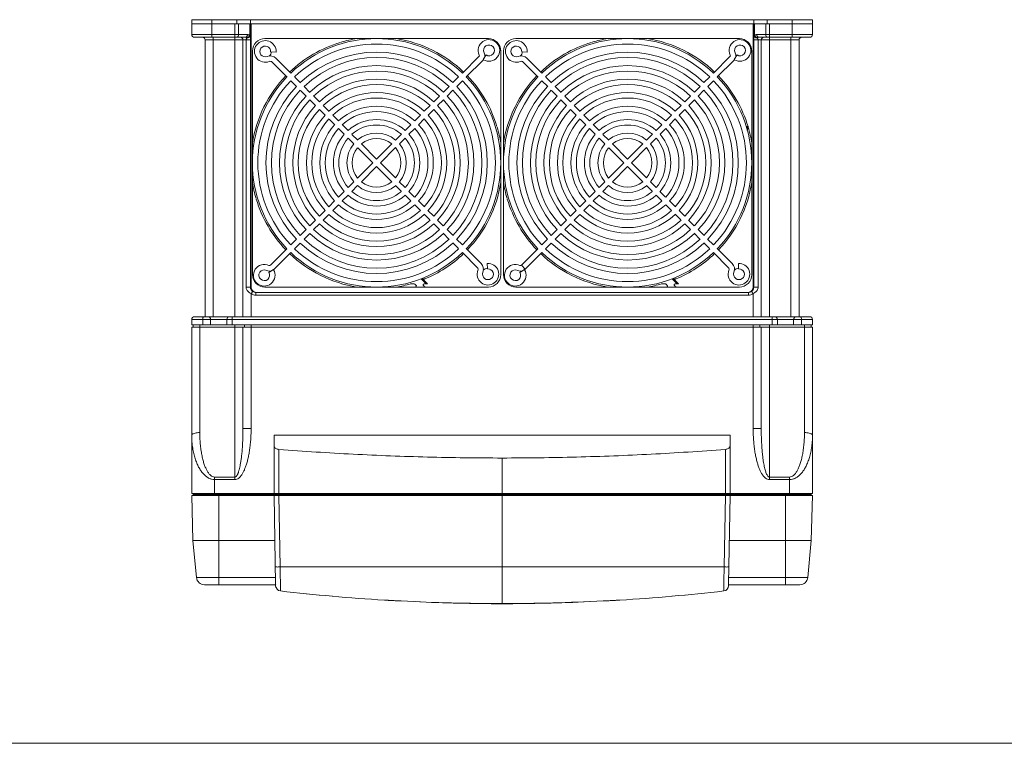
# Model space of a CAD drawing. Header units: millimetres. Extents: x -473 to 23648, y -382 to 1866.
# Tile 201 of 256: x 7580 to 7945, y -382 to -115. Entities that reach past the tile are written whole.
import ezdxf

# ---------------------------------------------------------------- set-up
doc = ezdxf.new("R2010")
doc.units = ezdxf.units.MM
doc.header["$LTSCALE"] = 80
doc.layers.get('0').update_dxf_attribs({"linetype": 'CONTINUOUS'})
for name, color, linetype in [('02___PRT_ALL_AXES', 7, 'CONTINUOUS'), ('06_ALL_SURFS', 7, 'CONTINUOUS'), ('09_ALL_ROUNDS', 7, 'CONTINUOUS'), ('20_ALL_FEATURES', 7, 'CONTINUOUS'), ('_BLACK_HOLE', 7, 'CONTINUOUS')]:
    doc.layers.add(name, color=color, linetype=linetype)

msp = doc.modelspace()

# ---------------------------------------------------------------- linework, layer by layer
at = {"color": 0, "lineweight": 0}
msp.add_line((7268.152, -382.445), (9857.679, -382.445), dxfattribs=at)
at = {"color": 0, "linetype": 'Continuous', "lineweight": 0}
for centre, radius, start, end in [((7712.673, -167.505), 36, 46.59175, 133.4071), ((7712.673, -167.505), 34, 46.68541, 133.3134), ((7805.673, -167.505), 36, 46.59175, 133.4071), ((7805.673, -167.505), 34, 46.68541, 133.3134), ((7712.673, -167.505), 31, 46.84857, 133.14573), ((7712.673, -167.505), 29, 46.97611, 133.01806), ((7805.673, -167.505), 31, 46.84857, 133.14573), ((7805.673, -167.505), 29, 46.97611, 133.01806), ((7712.673, -167.505), 26, 47.20423, 132.78723), ((7805.673, -167.505), 26, 47.20423, 132.78723), ((7712.673, -167.505), 36, 136.5929, 223.40825), ((7712.673, -167.505), 34, 136.6866, 223.31459), ((7712.673, -167.505), 24, 47.38802, 132.60283), ((7712.673, -167.505), 34, 316.6866, 43.31459), ((7712.673, -167.505), 36, 316.5929, 43.40825), ((7805.673, -167.505), 36, 136.5929, 223.40825), ((7805.673, -167.505), 34, 136.6866, 223.31459), ((7805.673, -167.505), 24, 47.38802, 132.60283), ((7805.673, -167.505), 34, 316.6866, 43.31459), ((7805.673, -167.505), 36, 316.5929, 43.40825), ((7712.673, -167.505), 31, 136.84827, 223.15143), ((7712.673, -167.505), 29, 136.97594, 223.02389), ((7712.673, -167.505), 21, 47.7294, 132.26775), ((7712.673, -167.505), 19, 48.01696, 131.978), ((7712.673, -167.505), 29, 316.97594, 43.02389), ((7712.673, -167.505), 31, 316.84827, 43.15143), ((7805.673, -167.505), 31, 136.84827, 223.15143), ((7805.673, -167.505), 29, 136.97594, 223.02389), ((7805.673, -167.505), 21, 47.7294, 132.26775), ((7805.673, -167.505), 19, 48.01696, 131.978), ((7805.673, -167.505), 29, 316.97594, 43.02389), ((7805.673, -167.505), 31, 316.84827, 43.15143), ((7712.673, -167.505), 26, 137.21277, 222.79577), ((7712.673, -167.505), 24, 137.39717, 222.61198), ((7712.673, -167.505), 16, 48.58332, 131.41446), ((7712.673, -167.505), 24, 317.39717, 42.61198), ((7712.673, -167.505), 26, 317.21277, 42.79577), ((7805.673, -167.505), 26, 137.21277, 222.79577), ((7805.673, -167.505), 24, 137.39717, 222.61198), ((7805.673, -167.505), 16, 48.58332, 131.41446), ((7805.673, -167.505), 24, 317.39717, 42.61198), ((7805.673, -167.505), 26, 317.21277, 42.79577), ((7712.673, -167.505), 21, 137.73787, 222.2706), ((7712.673, -167.505), 19, 138.02564, 221.98304), ((7712.673, -167.505), 14, 49.09604, 130.89158), ((7712.673, -167.505), 11, 50.21591, 129.75767), ((7712.673, -167.505), 19, 318.02564, 41.98304), ((7712.673, -167.505), 21, 317.73787, 42.2706), ((7805.673, -167.505), 21, 137.73787, 222.2706), ((7805.673, -167.505), 19, 138.02564, 221.98304), ((7805.673, -167.505), 14, 49.09604, 130.89158), ((7805.673, -167.505), 11, 50.21591, 129.75767), ((7805.673, -167.505), 19, 318.02564, 41.98304), ((7805.673, -167.505), 21, 317.73787, 42.2706), ((7712.673, -167.505), 16, 138.58554, 221.41668), ((7712.673, -167.505), 14, 139.10958, 220.90396), ((7712.673, -167.505), 11, 140.24233, 219.78409), ((7712.673, -167.505), 9, 51.37937, 128.59271), ((7712.673, -167.505), 11, 320.24233, 39.78409), ((7712.673, -167.505), 14, 319.10958, 40.90396), ((7712.673, -167.505), 16, 318.58554, 41.41668), ((7805.673, -167.505), 16, 138.58554, 221.41668), ((7805.673, -167.505), 14, 139.10958, 220.90396), ((7805.673, -167.505), 11, 140.24233, 219.78409), ((7805.673, -167.505), 9, 51.37937, 128.59271), ((7805.673, -167.505), 11, 320.24233, 39.78409), ((7805.673, -167.505), 14, 319.10958, 40.90396), ((7805.673, -167.505), 16, 318.58554, 41.41668), ((7712.673, -167.505), 9, 141.40729, 218.62063), ((7712.673, -167.505), 9, 321.40729, 38.62063), ((7805.673, -167.505), 9, 141.40729, 218.62063), ((7805.673, -167.505), 9, 321.40729, 38.62063), ((7712.673, -167.505), 9, 231.37937, 308.59271), ((7805.673, -167.505), 9, 231.37937, 308.59271), ((7712.673, -167.505), 14, 229.09604, 310.89158), ((7712.673, -167.505), 11, 230.21591, 309.75767), ((7805.673, -167.505), 14, 229.09604, 310.89158), ((7805.673, -167.505), 11, 230.21591, 309.75767), ((7712.673, -167.505), 19, 228.01696, 311.978), ((7712.673, -167.505), 16, 228.58332, 311.41446), ((7805.673, -167.505), 19, 228.01696, 311.978), ((7805.673, -167.505), 16, 228.58332, 311.41446), ((7712.673, -167.505), 24, 227.38802, 312.60283), ((7712.673, -167.505), 21, 227.7294, 312.26775), ((7805.673, -167.505), 24, 227.38802, 312.60283), ((7805.673, -167.505), 21, 227.7294, 312.26775), ((7712.673, -167.505), 29, 226.97611, 313.01806), ((7712.673, -167.505), 26, 227.20423, 312.78723), ((7805.673, -167.505), 29, 226.97611, 313.01806), ((7805.673, -167.505), 26, 227.20423, 312.78723), ((7712.673, -167.505), 34, 226.68541, 313.3134), ((7712.673, -167.505), 31, 226.84857, 313.14573), ((7805.673, -167.505), 34, 226.68541, 313.3134), ((7805.673, -167.505), 31, 226.84857, 313.14573), ((7712.673, -167.505), 36, 226.59175, 313.4071), ((7805.673, -167.505), 36, 226.59175, 313.4071)]:
    msp.add_arc(centre, radius, start, end, dxfattribs=at)
at = {"layer": '02___PRT_ALL_AXES', "color": 0, "linetype": 'Continuous', "lineweight": 0}
for p, q in [((7644.173, -116.005), (7651.673, -116.005)), ((7644.173, -120.005), (7644.173, -116.005)), ((7866.673, -116.005), (7874.173, -116.005)), ((7649.173, -224.505), (7649.173, -212.005)), ((7869.173, -212.005), (7869.173, -224.505)), ((7651.173, -227.505), (7657.173, -227.505)), ((7861.173, -227.505), (7867.173, -227.505))]:
    msp.add_line(p, q, dxfattribs=at)
at = {"layer": '06_ALL_SURFS', "color": 0, "linetype": 'Continuous', "lineweight": 0}
for p, q in [((7675.416, -126.487), (7673.419, -126.371)), ((7768.416, -126.487), (7766.419, -126.371)), ((7673.956, -130.202), (7679.487, -135.733)), ((7680.901, -134.319), (7675.37, -128.788)), ((7766.956, -130.202), (7772.487, -135.733)), ((7773.901, -134.319), (7768.37, -128.788)), ((7680.901, -137.148), (7683.049, -139.295)), ((7684.415, -137.833), (7682.316, -135.733)), ((7773.901, -137.148), (7776.049, -139.295)), ((7777.415, -137.833), (7775.316, -135.733)), ((7684.459, -140.705), (7686.575, -142.821)), ((7687.989, -141.407), (7685.873, -139.291)), ((7777.459, -140.705), (7779.575, -142.821)), ((7780.989, -141.407), (7778.873, -139.291)), ((7687.985, -144.232), (7690.065, -146.311)), ((7691.532, -144.95), (7689.4, -142.817)), ((7780.985, -144.232), (7783.065, -146.311)), ((7784.532, -144.95), (7782.4, -142.817)), ((7691.476, -147.722), (7693.637, -149.883)), ((7695.051, -148.469), (7692.943, -146.361)), ((7784.476, -147.722), (7786.637, -149.883)), ((7788.051, -148.469), (7785.943, -146.361)), ((7695.051, -151.297), (7697.184, -153.43)), ((7698.555, -151.973), (7696.465, -149.883)), ((7788.051, -151.297), (7790.184, -153.43)), ((7791.555, -151.973), (7789.465, -149.883)), ((7698.594, -154.841), (7700.695, -156.941)), ((7702.109, -155.527), (7699.975, -153.393)), ((7791.594, -154.841), (7793.695, -156.941)), ((7795.109, -155.527), (7792.975, -153.393)), ((7702.112, -158.358), (7704.257, -160.503)), ((7705.671, -159.089), (7703.545, -156.963)), ((7795.112, -158.358), (7797.257, -160.503)), ((7798.671, -159.089), (7796.545, -156.963)), ((7705.671, -161.918), (7711.259, -167.505)), ((7712.673, -166.091), (7707.086, -160.503)), ((7798.671, -161.918), (7804.259, -167.505)), ((7805.673, -166.091), (7800.086, -160.503)), ((7719.674, -173.092), (7714.087, -167.505)), ((7812.674, -173.092), (7807.087, -167.505)), ((7712.673, -168.919), (7718.26, -174.506)), ((7805.673, -168.919), (7811.26, -174.506)), ((7723.234, -176.652), (7721.088, -174.506)), ((7816.234, -176.652), (7814.088, -174.506)), ((7719.674, -175.92), (7721.801, -178.047)), ((7726.751, -180.169), (7724.651, -178.068)), ((7812.674, -175.92), (7814.801, -178.047)), ((7819.751, -180.169), (7817.651, -178.068)), ((7723.236, -179.483), (7725.37, -181.617)), ((7730.295, -183.713), (7728.162, -181.58)), ((7816.236, -179.483), (7818.37, -181.617)), ((7823.295, -183.713), (7821.162, -181.58)), ((7726.791, -183.037), (7728.881, -185.127)), ((7733.869, -187.287), (7731.709, -185.127)), ((7819.791, -183.037), (7821.881, -185.127)), ((7826.869, -187.287), (7824.709, -185.127)), ((7730.295, -186.541), (7732.402, -188.649)), ((7737.36, -190.778), (7735.281, -188.698)), ((7823.295, -186.541), (7825.402, -188.649)), ((7830.36, -190.778), (7828.281, -188.698)), ((7733.814, -190.06), (7735.946, -192.192)), ((7740.887, -194.305), (7738.771, -192.189)), ((7826.814, -190.06), (7828.946, -192.192)), ((7833.887, -194.305), (7831.771, -192.189)), ((7737.357, -193.603), (7739.473, -195.719)), ((7744.444, -197.862), (7742.296, -195.714)), ((7830.357, -193.603), (7832.473, -195.719)), ((7837.444, -197.862), (7835.296, -195.714)), ((7740.931, -197.177), (7743.03, -199.276)), ((7751.39, -204.807), (7745.858, -199.276)), ((7833.931, -197.177), (7836.03, -199.276)), ((7844.39, -204.807), (7838.858, -199.276)), ((7744.444, -200.69), (7749.975, -206.222)), ((7837.444, -200.69), (7842.975, -206.222)), ((7753.691, -204.762), (7753.807, -206.758)), ((7846.691, -204.762), (7846.807, -206.758))]:
    msp.add_line(p, q, dxfattribs=at)
for centre, radius, start, end in [((7671.423, -126.255), 4, 356.6692, 291.42182), ((7764.423, -126.255), 4, 356.6692, 291.42182), ((7671.423, -126.255), 2, 356.6692, 291.42182), ((7764.423, -126.255), 2, 356.6692, 291.42182), ((7673.249, -130.909), 3, 45, 111.42182), ((7673.249, -130.909), 1, 45, 111.42182), ((7766.249, -130.909), 3, 45, 111.42182), ((7766.249, -130.909), 1, 45, 111.42182), ((7753.923, -208.755), 4, 158.57818, 93.3308), ((7749.268, -206.929), 1, 338.57818, 45), ((7749.268, -206.929), 3, 338.57818, 45), ((7753.923, -208.755), 2, 158.57818, 93.3308), ((7846.923, -208.755), 4, 158.57818, 93.3308), ((7842.268, -206.929), 1, 338.57818, 45), ((7842.268, -206.929), 3, 338.57818, 45), ((7846.923, -208.755), 2, 158.57818, 93.3308)]:
    msp.add_arc(centre, radius, start, end, dxfattribs=at)
at = {"layer": '09_ALL_ROUNDS', "color": 0, "linetype": 'Continuous', "lineweight": 0}
for p, q in [((7644.173, -116.005), (7644.173, -120.005)), ((7651.673, -116.005), (7665.937, -116.005)), ((7651.673, -121.005), (7651.673, -116.005)), ((7660.104, -121.005), (7660.104, -116.005)), ((7661.52, -120.005), (7661.52, -116.005)), ((7665.645, -120.365), (7665.645, -116.005)), ((7665.937, -120.365), (7665.937, -116.005)), ((7666.173, -213.505), (7666.173, -116.005)), ((7852.173, -116.005), (7852.173, -213.505)), ((7852.409, -116.005), (7852.409, -120.365)), ((7852.701, -116.005), (7866.673, -116.005)), ((7852.701, -116.005), (7852.701, -120.365)), ((7856.826, -120.005), (7856.826, -116.005)), ((7858.241, -121.005), (7858.241, -116.005)), ((7866.673, -121.005), (7866.673, -116.005)), ((7874.173, -116.005), (7874.173, -120.005)), ((7664.802, -120.005), (7644.173, -120.005)), ((7665.645, -120.365), (7665.937, -120.365)), ((7852.701, -120.365), (7852.409, -120.365)), ((7874.173, -120.005), (7853.544, -120.005)), ((7664.094, -121.005), (7645.173, -121.005)), ((7649.173, -122.005), (7649.173, -224.505)), ((7649.173, -122.005), (7665.944, -122.005)), ((7652.173, -224.505), (7652.173, -121.005)), ((7660.173, -224.505), (7660.173, -121.005)), ((7663.173, -122.005), (7663.173, -224.505)), ((7664.329, -213.505), (7664.329, -122.005)), ((7665.944, -213.504), (7665.944, -122.005)), ((7852.402, -122.005), (7852.402, -213.505)), ((7852.402, -122.005), (7869.173, -122.005)), ((7854.016, -122.005), (7854.016, -213.505)), ((7873.173, -121.005), (7854.251, -121.005)), ((7855.173, -224.505), (7855.173, -122.005)), ((7858.173, -224.505), (7858.173, -121.005)), ((7866.173, -224.505), (7866.173, -121.005)), ((7869.173, -122.005), (7869.173, -224.505)), ((7664.329, -213.505), (7665.944, -213.505)), ((7665.944, -213.504), (7666.173, -213.505)), ((7666.173, -215.928), (7666.762, -215.12)), ((7852.173, -215.928), (7851.583, -215.12)), ((7852.173, -213.505), (7854.016, -213.505)), ((7666.173, -215.928), (7666.173, -224.505)), ((7850.405, -215.505), (7667.941, -215.505)), ((7667.941, -216.505), (7667.941, -215.505)), ((7850.405, -216.505), (7667.941, -216.505)), ((7850.405, -216.505), (7850.405, -215.505)), ((7852.173, -224.505), (7852.173, -215.928)), ((7644.173, -225.505), (7874.173, -225.505)), ((7644.173, -227.505), (7644.173, -225.505)), ((7645.173, -224.505), (7873.173, -224.505)), ((7648.264, -227.505), (7648.264, -225.505)), ((7651.173, -227.505), (7651.173, -225.505)), ((7657.173, -225.505), (7657.173, -227.505)), ((7659.173, -224.505), (7659.173, -227.505)), ((7859.173, -224.505), (7859.173, -227.505)), ((7861.173, -227.505), (7861.173, -225.505)), ((7867.173, -225.505), (7867.173, -227.505)), ((7870.082, -225.505), (7870.082, -227.505)), ((7874.173, -227.505), (7874.173, -225.505)), ((7651.173, -227.505), (7644.173, -227.505)), ((7644.173, -289.905), (7644.173, -228.305)), ((7861.173, -227.505), (7657.173, -227.505)), ((7874.173, -227.505), (7867.173, -227.505)), ((7663.173, -265.879), (7666.173, -265.879)), ((7852.173, -265.879), (7855.173, -265.879)), ((7660.173, -283.842), (7652.673, -283.842)), ((7652.673, -283.842), (7652.673, -284.793)), ((7660.173, -284.793), (7660.173, -283.842)), ((7865.673, -283.842), (7858.173, -283.842)), ((7858.173, -283.842), (7858.173, -284.793)), ((7865.673, -284.793), (7865.673, -283.842)), ((7660.173, -284.793), (7652.673, -284.793)), ((7865.673, -284.793), (7858.173, -284.793)), ((7759.173, -317.155), (7759.173, -330.755))]:
    msp.add_line(p, q, dxfattribs=at)
for centre, radius, start, end in [((7645.173, -120.005), 1, 180, 270), ((7535.326, -121.641), 130.618, 0.14576, 0.55977), ((7922.727, -121.133), 70.323, 179.37473, 179.5516), ((7873.173, -120.005), 1, 270, 0), ((7648.173, -122.005), 1, 0, 90), ((7662.173, -122.005), 1, 0, 90), ((7445.746, -121.999), 220.198, 359.99844, 0.17946), ((8074.818, -122.002), 222.416, 179.82053, 180.00064), ((8013.693, -121.794), 161.291, 179.56945, 179.82639), ((7856.173, -122.005), 1, 90, 180), ((7870.173, -122.005), 1, 90, 180), ((7668.173, -213.505), 2, 180.00049, 247.50052), ((7667.941, -213.505), 2, 233.88826, 269.99728), ((7850.405, -213.505), 2, 270.00367, 306.11174), ((7850.173, -213.505), 2, 292.4992, 359.99979), ((7667.941, -213.505), 3, 233.88771, 269.99985), ((7668.176, -213.489), 2.016, 247.5826, 263.44332), ((7850.169, -213.489), 2.016, 276.55762, 292.4174), ((7850.405, -213.505), 3, 269.99961, 306.11219), ((7645.173, -225.505), 1, 90, 180), ((7650.173, -225.505), 1, 0, 90), ((7658.173, -225.505), 1, 90, 180), ((7860.173, -225.505), 1, 0, 90), ((7868.173, -225.505), 1, 90, 180), ((7873.173, -225.505), 1, 0, 90), ((7759.173, 385.847), 716.601, 263.418028, 266.510266), ((7759.141, 385.536), 716.289, 263.417691, 264.960184), ((7759.173, 385.847), 716.601, 273.489734, 276.581972), ((7759.204, 385.536), 716.289, 275.03983, 276.582309), ((7719.095, -270.983), 58.549, 266.53185, 266.83108), ((7759.073, 404.932), 735.627, 267.089439, 270.007752), ((7759.198, 351.882), 682.637, 267.293424, 269.997917), ((7759.273, 404.921), 735.615, 269.992225, 272.910584), ((7759.154, 351.637), 682.392, 270.001591, 272.707991)]:
    msp.add_arc(centre, radius, start, end, dxfattribs=at)
for points, knots in [([(7660.812, -121.005), (7660.906, -121.005), (7661.107, -120.944), (7661.338, -120.711), (7661.486, -120.384), (7661.52, -120.134), (7661.52, -120.005)], [0, 0, 0, 0, 0.2813693, 0.5971608, 0.9560399, 1.3424979, 1.3424979, 1.3424979, 1.3424979]), ([(7664.802, -120.005), (7664.802, -120.134), (7664.768, -120.384), (7664.62, -120.711), (7664.39, -120.944), (7664.188, -121.005), (7664.094, -121.005)], [0, 0, 0, 0, 0.3864623, 0.7453431, 1.0611325, 1.3424979, 1.3424979, 1.3424979, 1.3424979]), ([(7664.689, -121.185), (7664.837, -121.211), (7665.141, -121.224), (7665.557, -121.063), (7665.859, -120.763), (7665.936, -120.494), (7665.937, -120.365)], [0, 0, 0, 0, 0.4504249, 0.890015, 1.3008226, 1.6858887, 1.6858887, 1.6858887, 1.6858887]), ([(7664.689, -121.185), (7664.736, -121.175), (7664.838, -121.145), (7664.997, -121.071), (7665.167, -120.957), (7665.347, -120.805), (7665.507, -120.6), (7665.606, -120.449), (7665.645, -120.365)], [0, 0, 0, 0, 0.1448417, 0.3179524, 0.5223351, 0.7584279, 1.0207846, 1.2980391, 1.2980391, 1.2980391, 1.2980391]), ([(7665.645, -120.365), (7665.565, -120.291), (7665.395, -120.161), (7665.106, -120.035), (7664.902, -120.005), (7664.802, -120.005)], [0, 0, 0, 0, 0.32684477, 0.63586009, 0.93627773, 0.93627773, 0.93627773, 0.93627773]), ([(7853.657, -121.185), (7853.509, -121.211), (7853.205, -121.224), (7852.789, -121.063), (7852.487, -120.763), (7852.409, -120.494), (7852.409, -120.365)], [0, 0, 0, 0, 0.4504424, 0.8900517, 1.3008754, 1.686005, 1.686005, 1.686005, 1.686005]), ([(7853.544, -120.005), (7853.443, -120.005), (7853.238, -120.035), (7852.95, -120.162), (7852.78, -120.291), (7852.701, -120.365)], [0, 0, 0, 0, 0.30194591, 0.6106166, 0.93625143, 0.93625143, 0.93625143, 0.93625143]), ([(7854.251, -121.005), (7854.158, -121.005), (7853.956, -120.944), (7853.725, -120.711), (7853.577, -120.384), (7853.544, -120.134), (7853.544, -120.005)], [0, 0, 0, 0, 0.2813668, 0.5971568, 0.9560371, 1.3424979, 1.3424979, 1.3424979, 1.3424979]), ([(7857.533, -121.005), (7857.44, -121.005), (7857.238, -120.944), (7857.007, -120.711), (7856.859, -120.384), (7856.826, -120.134), (7856.826, -120.005)], [0, 0, 0, 0, 0.2813694, 0.5971608, 0.9560399, 1.3424979, 1.3424979, 1.3424979, 1.3424979]), ([(7664.094, -121.005), (7664.158, -121.005), (7664.292, -121.02), (7664.493, -121.082), (7664.624, -121.147), (7664.689, -121.185)], [0, 0, 0, 0, 0.19146115, 0.40263046, 0.62827841, 0.62827841, 0.62827841, 0.62827841]), ([(7664.329, -122.005), (7664.329, -121.969), (7664.334, -121.893), (7664.358, -121.776), (7664.399, -121.654), (7664.455, -121.531), (7664.517, -121.423), (7664.561, -121.356), (7664.579, -121.329)], [0, 0, 0, 0, 0.10753858, 0.22800927, 0.35684424, 0.4921793, 0.63237043, 0.73085199, 0.73085199, 0.73085199, 0.73085199]), ([(7664.579, -121.329), (7664.587, -121.318), (7664.622, -121.268), (7664.659, -121.22), (7664.689, -121.185)], [0, 0, 0, 0, 0.04327234, 0.18143968, 0.18143968, 0.18143968, 0.18143968]), ([(7852.801, -120.545), (7852.845, -120.612), (7852.95, -120.749), (7853.143, -120.935), (7853.38, -121.094), (7853.562, -121.166), (7853.657, -121.185)], [0, 0, 0, 0, 0.2407704, 0.5124454, 0.8030446, 1.0917218, 1.0917218, 1.0917218, 1.0917218]), ([(7853.657, -121.185), (7853.699, -121.16), (7853.788, -121.113), (7853.931, -121.056), (7854.087, -121.015), (7854.196, -121.005), (7854.251, -121.005)], [0, 0, 0, 0, 0.14759066, 0.30157897, 0.46154049, 0.62818263, 0.62818263, 0.62818263, 0.62818263]), ([(7853.657, -121.185), (7853.686, -121.22), (7853.743, -121.294), (7853.795, -121.371), (7853.82, -121.411)], [0, 0, 0, 0, 0.1374986, 0.27865536, 0.27865536, 0.27865536, 0.27865536]), ([(7853.82, -121.411), (7853.844, -121.45), (7853.89, -121.53), (7853.946, -121.652), (7853.987, -121.774), (7854.011, -121.891), (7854.016, -121.968), (7854.016, -122.005)], [0, 0, 0, 0, 0.1397635, 0.27479009, 0.4034688, 0.52399224, 0.63356882, 0.63356882, 0.63356882, 0.63356882]), ([(7666.173, -215.928), (7665.938, -215.814), (7665.505, -215.559), (7664.971, -215.088), (7664.599, -214.577), (7664.379, -214.048), (7664.329, -213.685), (7664.329, -213.505)], [0, 0, 0, 0, 0.7821026, 1.5006486, 2.118988, 2.6642952, 3.203547, 3.203547, 3.203547, 3.203547]), ([(7666.762, -215.12), (7666.654, -215.042), (7666.454, -214.862), (7666.22, -214.547), (7666.059, -214.208), (7665.965, -213.859), (7665.944, -213.623), (7665.944, -213.504)], [0, 0, 0, 0, 0.4015413, 0.7993047, 1.1706978, 1.5196389, 1.8779534, 1.8779534, 1.8779534, 1.8779534]), ([(7852.402, -213.505), (7852.402, -213.65), (7852.371, -213.937), (7852.239, -214.332), (7852.047, -214.665), (7851.826, -214.924), (7851.664, -215.062), (7851.583, -215.12)], [0, 0, 0, 0, 0.4338052, 0.8589498, 1.2415547, 1.5784355, 1.8766639, 1.8766639, 1.8766639, 1.8766639]), ([(7854.016, -213.505), (7854.016, -213.723), (7853.942, -214.171), (7853.633, -214.768), (7853.197, -215.261), (7852.702, -215.644), (7852.349, -215.843), (7852.173, -215.928)], [0, 0, 0, 0, 0.6560053, 1.332778, 1.9907683, 2.6150293, 3.2026402, 3.2026402, 3.2026402, 3.2026402]), ([(7648.718, -224.505), (7648.655, -224.505), (7648.508, -224.584), (7648.375, -224.817), (7648.284, -225.135), (7648.264, -225.377), (7648.264, -225.505)], [0, 0, 0, 0, 0.1898732, 0.4520496, 0.7911063, 1.1753505, 1.1753505, 1.1753505, 1.1753505]), ([(7869.627, -224.505), (7869.691, -224.505), (7869.837, -224.584), (7869.97, -224.817), (7870.062, -225.135), (7870.082, -225.377), (7870.082, -225.505)], [0, 0, 0, 0, 0.1898731, 0.4520496, 0.7911065, 1.1753505, 1.1753505, 1.1753505, 1.1753505]), ([(7660.173, -284.793), (7660.414, -284.793), (7660.932, -284.69), (7661.644, -284.261), (7662.299, -283.608), (7662.895, -282.775), (7663.439, -281.786), (7663.937, -280.649), (7664.394, -279.367), (7664.809, -277.938), (7665.181, -276.357), (7665.508, -274.614), (7665.783, -272.701), (7665.997, -270.605), (7666.139, -268.311), (7666.173, -266.713), (7666.173, -265.879)], [0, 0, 0, 0, 0.7231896, 1.5425113, 2.4607869, 3.479964, 4.6048803, 5.8425674, 7.1994807, 8.6836054, 10.3043259, 12.0724125, 14.0001502, 16.1016074, 18.3930441, 20.8936044, 20.8936044, 20.8936044, 20.8936044]), ([(7660.173, -283.842), (7660.22, -283.842), (7660.31, -283.828), (7660.435, -283.777), (7660.549, -283.704), (7660.657, -283.61), (7660.765, -283.492), (7660.874, -283.349), (7660.986, -283.174), (7661.101, -282.966), (7661.217, -282.723), (7661.335, -282.446), (7661.451, -282.135), (7661.567, -281.792), (7661.681, -281.414), (7661.794, -280.999), (7661.907, -280.543), (7662.02, -280.04), (7662.133, -279.486), (7662.245, -278.88), (7662.355, -278.218), (7662.463, -277.498), (7662.567, -276.716), (7662.668, -275.869), (7662.765, -274.948), (7662.856, -273.947), (7662.94, -272.856), (7663.016, -271.669), (7663.08, -270.381), (7663.131, -268.987), (7663.165, -267.474), (7663.173, -266.426), (7663.173, -265.879)], [0, 0, 0, 0, 0.1401605, 0.270822, 0.4024583, 0.5436493, 0.70069, 0.8793238, 1.0850654, 1.3220016, 1.5913821, 1.8926888, 2.224944, 2.5869667, 2.9798549, 3.4081328, 3.8768843, 4.3909902, 4.9547283, 5.5708704, 6.2409752, 6.9675219, 7.7546357, 8.6065521, 9.5290868, 10.5314426, 11.6230499, 12.8116528, 14.0991977, 15.4903631, 16.9981488, 18.6366575, 18.6366575, 18.6366575, 18.6366575]), ([(7852.173, -265.879), (7852.173, -266.711), (7852.206, -268.304), (7852.347, -270.592), (7852.561, -272.683), (7852.834, -274.591), (7853.159, -276.33), (7853.529, -277.909), (7853.942, -279.337), (7854.397, -280.62), (7854.894, -281.76), (7855.438, -282.755), (7856.036, -283.595), (7856.694, -284.256), (7857.411, -284.69), (7857.931, -284.792), (7858.173, -284.793)], [0, 0, 0, 0, 2.4939378, 4.779155, 6.8746642, 8.7972315, 10.56114, 12.1789447, 13.6616455, 15.0189357, 16.2593368, 17.3895195, 18.4160512, 19.3424261, 20.1686458, 20.8937232, 20.8937232, 20.8937232, 20.8937232]), ([(7855.173, -265.879), (7855.173, -266.58), (7855.186, -267.923), (7855.241, -269.853), (7855.325, -271.62), (7855.431, -273.239), (7855.556, -274.717), (7855.697, -276.065), (7855.852, -277.294), (7856.019, -278.412), (7856.198, -279.426), (7856.388, -280.34), (7856.589, -281.159), (7856.804, -281.885), (7857.033, -282.518), (7857.28, -283.053), (7857.547, -283.472), (7857.835, -283.762), (7858.07, -283.841), (7858.173, -283.842)], [0, 0, 0, 0, 2.1026554, 4.0268228, 5.7924263, 7.4113306, 8.8915123, 10.2432968, 11.4775378, 12.6050892, 13.6343387, 14.5670305, 15.4068694, 16.1619806, 16.8367143, 17.4269356, 17.9255406, 18.3233784, 18.6307859, 18.6307859, 18.6307859, 18.6307859]), ([(7644.173, -268.351), (7644.173, -268.242), (7644.343, -267.982), (7644.799, -267.751), (7645.455, -267.551), (7646.271, -267.429), (7646.863, -267.399), (7647.173, -267.399)], [0, 0, 0, 0, 0.3287025, 0.8306569, 1.5269454, 2.3741066, 3.3023318, 3.3023318, 3.3023318, 3.3023318]), ([(7652.669, -284.793), (7652.295, -284.794), (7651.512, -284.687), (7650.38, -284.242), (7649.322, -283.509), (7648.357, -282.567), (7647.488, -281.431), (7646.707, -280.12), (7646.013, -278.633), (7645.408, -276.968), (7644.899, -275.115), (7644.501, -273.058), (7644.235, -270.782), (7644.173, -269.186), (7644.173, -268.351)], [0, 0, 0, 0, 1.1230739, 2.3409103, 3.6171463, 4.9551153, 6.3746444, 7.8939623, 9.5260446, 11.2884361, 13.2024462, 15.2870347, 17.565894, 20.0715821, 20.0715821, 20.0715821, 20.0715821]), ([(7652.673, -283.842), (7652.427, -283.842), (7651.892, -283.728), (7651.156, -283.256), (7650.48, -282.527), (7649.865, -281.586), (7649.308, -280.456), (7648.806, -279.149), (7648.359, -277.666), (7647.969, -276.004), (7647.641, -274.153), (7647.384, -272.099), (7647.213, -269.826), (7647.173, -268.234), (7647.173, -267.399)], [0, 0, 0, 0, 0.7371264, 1.5946978, 2.5820862, 3.7010838, 4.9562541, 6.3536503, 7.8973453, 9.5982643, 11.4725852, 13.5351016, 15.8052332, 18.3092349, 18.3092349, 18.3092349, 18.3092349]), ([(7871.173, -267.399), (7871.173, -268.24), (7871.132, -269.841), (7870.959, -272.125), (7870.7, -274.183), (7870.37, -276.033), (7869.98, -277.69), (7869.534, -279.164), (7869.035, -280.462), (7868.482, -281.584), (7867.871, -282.52), (7867.198, -283.248), (7866.463, -283.725), (7865.923, -283.842), (7865.673, -283.842)], [0, 0, 0, 0, 2.5215674, 4.8018662, 6.867994, 8.741524, 10.437995, 11.9721133, 13.3581479, 14.6053383, 15.7181167, 16.7012188, 17.5582598, 18.3091368, 18.3091368, 18.3091368, 18.3091368]), ([(7874.173, -268.351), (7874.173, -269.192), (7874.109, -270.797), (7873.841, -273.084), (7873.44, -275.144), (7872.929, -276.997), (7872.323, -278.657), (7871.631, -280.135), (7870.854, -281.437), (7869.991, -282.564), (7869.032, -283.502), (7867.981, -284.233), (7866.846, -284.684), (7866.055, -284.794), (7865.673, -284.793)], [0, 0, 0, 0, 2.5231626, 4.8123349, 6.900822, 8.8144139, 10.5727018, 12.1951707, 13.7025341, 15.1131018, 16.4431395, 17.7124822, 18.927478, 20.0751653, 20.0751653, 20.0751653, 20.0751653]), ([(7871.173, -267.399), (7871.482, -267.399), (7872.074, -267.429), (7872.891, -267.551), (7873.546, -267.751), (7874.003, -267.982), (7874.173, -268.242), (7874.173, -268.351)], [0, 0, 0, 0, 0.9282251, 1.7753863, 2.4716748, 2.9736293, 3.3023318, 3.3023318, 3.3023318, 3.3023318]), ([(7715.859, -329.443), (7715.988, -329.45), (7716.263, -329.466), (7716.689, -329.488), (7717.142, -329.512), (7717.613, -329.536), (7718.109, -329.562), (7718.651, -329.589), (7719.267, -329.62), (7719.982, -329.657), (7720.812, -329.699), (7721.404, -329.729), (7721.72, -329.745)], [0, 0, 0, 0, 0.3875744, 0.8257856, 1.2815068, 1.748497, 2.2386387, 2.7713441, 3.377026, 4.0889909, 4.9202532, 5.869264, 5.869264, 5.869264, 5.869264]), ([(7796.625, -329.745), (7796.955, -329.728), (7797.572, -329.697), (7798.434, -329.653), (7799.172, -329.616), (7799.807, -329.584), (7800.37, -329.555), (7800.888, -329.528), (7801.377, -329.503), (7801.831, -329.479), (7802.229, -329.458), (7802.543, -329.44), (7802.721, -329.43), (7802.792, -329.426)], [0, 0, 0, 0, 0.9909271, 1.8542885, 2.5865691, 3.2086249, 3.7620587, 4.2773478, 4.7665513, 5.2299916, 5.641256, 5.9617171, 6.1750485, 6.1750485, 6.1750485, 6.1750485])]:
    msp.add_open_spline(points, degree=3, knots=knots, dxfattribs=at)
msp.add_open_spline([(7852.701, -120.365), (7852.73, -120.428), (7852.764, -120.488), (7852.801, -120.545)], degree=3, dxfattribs=at)
at = {"layer": '20_ALL_FEATURES', "color": 0, "linetype": 'Continuous', "lineweight": 0}
for p, q in [((7644.173, -114.505), (7874.173, -114.505)), ((7644.173, -114.505), (7644.173, -116.005)), ((7644.173, -116.005), (7874.173, -116.005)), ((7651.673, -114.505), (7651.673, -116.005)), ((7660.934, -114.505), (7660.934, -116.005)), ((7665.934, -114.505), (7665.934, -116.005)), ((7852.412, -114.505), (7852.412, -116.005)), ((7857.412, -114.505), (7857.412, -116.005)), ((7866.673, -114.505), (7866.673, -116.005)), ((7874.173, -114.505), (7874.173, -116.005)), ((7753.223, -127.562), (7752.146, -129.247)), ((7846.223, -127.562), (7845.146, -129.247)), ((7750.594, -128.17), (7744.485, -134.278)), ((7745.899, -135.693), (7752.008, -129.584)), ((7843.594, -128.17), (7837.485, -134.278)), ((7838.899, -135.693), (7845.008, -129.584)), ((7743.07, -135.693), (7740.948, -137.815)), ((7742.363, -139.229), (7744.485, -137.107)), ((7836.07, -135.693), (7833.948, -137.815)), ((7835.363, -139.229), (7837.485, -137.107)), ((7739.534, -139.23), (7737.412, -141.352)), ((7738.826, -142.766), (7740.948, -140.644)), ((7832.534, -139.23), (7830.412, -141.352)), ((7831.826, -142.766), (7833.948, -140.644)), ((7735.997, -142.766), (7733.875, -144.889)), ((7735.289, -146.303), (7737.411, -144.181)), ((7828.997, -142.766), (7826.875, -144.889)), ((7828.289, -146.303), (7830.411, -144.181)), ((7732.46, -146.304), (7730.337, -148.427)), ((7731.751, -149.841), (7733.874, -147.718)), ((7825.46, -146.304), (7823.337, -148.427)), ((7824.751, -149.841), (7826.874, -147.718)), ((7728.922, -149.842), (7726.798, -151.965)), ((7728.212, -153.379), (7730.336, -151.256)), ((7821.922, -149.842), (7819.798, -151.965)), ((7821.212, -153.379), (7823.336, -151.256)), ((7725.382, -153.381), (7723.257, -155.506)), ((7724.672, -156.92), (7726.796, -154.795)), ((7818.382, -153.381), (7816.257, -155.506)), ((7817.672, -156.92), (7819.796, -154.795)), ((7718.29, -160.473), (7712.673, -166.091)), ((7721.84, -156.923), (7719.712, -159.052)), ((7721.126, -160.466), (7723.254, -158.338)), ((7811.29, -160.473), (7805.673, -166.091)), ((7814.84, -156.923), (7812.712, -159.052)), ((7814.126, -160.466), (7816.254, -158.338)), ((7714.087, -167.505), (7719.704, -161.887)), ((7807.087, -167.505), (7812.704, -161.887)), ((7711.259, -167.505), (7705.641, -173.122)), ((7804.259, -167.505), (7798.641, -173.122)), ((7707.055, -174.536), (7712.673, -168.919)), ((7800.055, -174.536), (7805.673, -168.919)), ((7704.22, -174.544), (7702.092, -176.672)), ((7797.22, -174.544), (7795.092, -176.672)), ((7700.674, -178.089), (7698.549, -180.214)), ((7703.506, -178.086), (7705.634, -175.958)), ((7793.674, -178.089), (7791.549, -180.214)), ((7796.506, -178.086), (7798.634, -175.958)), ((7697.133, -181.63), (7695.01, -183.754)), ((7699.964, -181.628), (7702.088, -179.503)), ((7790.133, -181.63), (7788.01, -183.754)), ((7792.964, -181.628), (7795.088, -179.503)), ((7693.595, -185.169), (7691.472, -187.292)), ((7696.424, -185.168), (7698.548, -183.044)), ((7786.595, -185.169), (7784.472, -187.292)), ((7789.424, -185.168), (7791.548, -183.044)), ((7690.057, -188.707), (7687.934, -190.829)), ((7692.886, -188.706), (7695.009, -186.583)), ((7783.057, -188.707), (7780.934, -190.829)), ((7785.886, -188.706), (7788.009, -186.583)), ((7686.52, -192.244), (7684.398, -194.366)), ((7689.349, -192.243), (7691.471, -190.121)), ((7779.52, -192.244), (7777.398, -194.366)), ((7782.349, -192.243), (7784.471, -190.121)), ((7682.983, -195.78), (7680.861, -197.902)), ((7685.812, -195.78), (7687.934, -193.658)), ((7775.983, -195.78), (7773.861, -197.902)), ((7778.812, -195.78), (7780.934, -193.658)), ((7679.446, -199.317), (7673.338, -205.426)), ((7682.275, -199.317), (7684.397, -197.195)), ((7772.446, -199.317), (7766.338, -205.426)), ((7775.275, -199.317), (7777.397, -197.195)), ((7674.752, -206.84), (7680.861, -200.731)), ((7767.752, -206.84), (7773.861, -200.731)), ((7672.73, -208.055), (7674.415, -206.978)), ((7765.73, -208.055), (7767.415, -206.978)), ((7767.752, -206.84), (7766.338, -205.426)), ((7644.173, -289.905), (7644.173, -228.305)), ((7644.173, -228.305), (7874.173, -228.305)), ((7644.673, -227.505), (7644.673, -228.305)), ((7647.173, -227.505), (7647.173, -267.399)), ((7660.173, -227.505), (7660.173, -283.842)), ((7663.173, -228.305), (7663.173, -265.879)), ((7663.673, -227.505), (7663.673, -228.305)), ((7666.173, -227.505), (7666.173, -265.879)), ((7852.173, -227.505), (7852.173, -265.879)), ((7854.673, -227.505), (7854.673, -228.305)), ((7855.173, -265.879), (7855.173, -228.305)), ((7858.173, -227.505), (7858.173, -283.842)), ((7871.173, -227.505), (7871.173, -267.399)), ((7873.673, -227.505), (7873.673, -228.305)), ((7874.173, -228.305), (7874.173, -289.905)), ((7843.666, -268.308), (7674.68, -268.308)), ((7674.68, -289.905), (7674.68, -268.308)), ((7843.666, -289.905), (7843.666, -268.308)), ((7676.465, -289.905), (7676.465, -273.619)), ((7759.173, -290.305), (7759.173, -276.805)), ((7841.881, -289.905), (7841.881, -273.619)), ((7652.673, -290.305), (7652.673, -284.793)), ((7865.673, -290.305), (7865.673, -284.793)), ((7874.173, -289.905), (7644.173, -289.905)), ((7644.183, -290.705), (7644.62, -307.369)), ((7644.673, -290.305), (7644.673, -289.905)), ((7676.518, -290.305), (7644.673, -290.305)), ((7675.18, -290.305), (7675.18, -289.905)), ((7676.518, -290.305), (7676.518, -289.905)), ((7841.827, -290.305), (7841.827, -289.905)), ((7873.673, -290.305), (7841.827, -290.305)), ((7843.166, -290.305), (7843.166, -289.905)), ((7873.673, -290.305), (7873.673, -289.905)), ((7874.162, -290.705), (7873.726, -307.369)), ((7644.62, -307.369), (7645.915, -321.038)), ((7873.726, -307.369), (7872.43, -321.038))]:
    msp.add_line(p, q, dxfattribs=at)
for centre, radius, start, end in [((7754.301, -125.877), 4, 238.99323, 205.52878), ((7754.301, -125.877), 2, 237.40284, 205.52878), ((7847.301, -125.877), 4, 238.99323, 205.52878), ((7847.301, -125.877), 2, 237.40284, 205.52878), ((7750.24, -127.816), 0.5, 315, 25.52878), ((7750.24, -127.816), 2.5, 344.08393, 25.52878), ((7843.24, -127.816), 0.5, 315, 25.52878), ((7843.24, -127.816), 2.5, 344.08393, 25.52878), ((7750.24, -127.816), 2.5, 315, 323.3831), ((7843.24, -127.816), 2.5, 315, 323.3831), ((7671.045, -209.133), 4, 64.47122, 31.00677), ((7671.045, -209.133), 2, 64.47122, 32.59716), ((7672.984, -205.072), 2.5, 244.47122, 285.91607), ((7672.984, -205.072), 0.5, 244.47122, 315), ((7672.984, -205.072), 2.5, 306.6169, 315), ((7764.045, -209.133), 4, 64.47122, 31.00677), ((7764.045, -209.133), 2, 64.47122, 32.59716), ((7765.984, -205.072), 2.5, 244.47122, 285.91607), ((7765.984, -205.072), 0.5, 244.47122, 315), ((7765.984, -205.072), 2.5, 306.6169, 315)]:
    msp.add_arc(centre, radius, start, end, dxfattribs=at)
for points, knots in [([(7676.465, -273.619), (7676.258, -273.603), (7675.867, -273.529), (7675.356, -273.297), (7674.973, -272.979), (7674.735, -272.605), (7674.68, -272.328), (7674.68, -272.197)], [0, 0, 0, 0, 0.6222178, 1.1815466, 1.6660096, 2.095235, 2.4887903, 2.4887903, 2.4887903, 2.4887903]), ([(7843.666, -272.197), (7843.666, -272.342), (7843.6, -272.642), (7843.329, -273.029), (7842.925, -273.334), (7842.429, -273.54), (7842.066, -273.605), (7841.881, -273.619)], [0, 0, 0, 0, 0.4344666, 0.8906845, 1.3904958, 1.9331652, 2.4884063, 2.4884063, 2.4884063, 2.4884063]), ([(7759.173, -276.805), (7749.972, -276.805), (7731.568, -276.569), (7703.99, -275.507), (7685.63, -274.327), (7676.465, -273.619)], [0, 0, 0, 0, 27.6022712, 55.2091267, 82.7877609, 82.7877609, 82.7877609, 82.7877609]), ([(7841.881, -273.619), (7832.716, -274.327), (7814.356, -275.507), (7786.778, -276.569), (7768.374, -276.805), (7759.173, -276.805)], [0, 0, 0, 0, 27.5785808, 55.1854351, 82.7877559, 82.7877559, 82.7877559, 82.7877559])]:
    msp.add_open_spline(points, degree=3, knots=knots, dxfattribs=at)
at = {"layer": '_BLACK_HOLE', "color": 0, "linetype": 'Continuous', "lineweight": 0}
for p, q in [((7671.273, -121.505), (7754.073, -121.505)), ((7764.273, -121.505), (7847.073, -121.505)), ((7666.673, -126.105), (7666.673, -208.905)), ((7758.673, -126.105), (7758.673, -208.905)), ((7759.673, -126.105), (7759.673, -208.905)), ((7851.673, -126.105), (7851.673, -208.905)), ((7850.275, -154.094), (7849.759, -154.579)), ((7849.821, -154.836), (7850.349, -154.341)), ((7729.216, -210.403), (7731.049, -212.355)), ((7729.577, -210.284), (7731.522, -212.355)), ((7730.459, -210.55), (7730.014, -210.076)), ((7822.216, -210.403), (7824.049, -212.355)), ((7822.577, -210.284), (7824.522, -212.355)), ((7823.459, -210.55), (7823.014, -210.076)), ((7754.073, -213.505), (7671.273, -213.505)), ((7725.361, -212.355), (7726.64, -212.355)), ((7726.892, -212.464), (7727.324, -212.924)), ((7730.449, -213.396), (7730.017, -212.936)), ((7731.522, -212.355), (7730.269, -212.355)), ((7847.073, -213.505), (7764.273, -213.505)), ((7818.361, -212.355), (7819.64, -212.355)), ((7819.892, -212.464), (7820.324, -212.924)), ((7823.449, -213.396), (7823.017, -212.936)), ((7824.522, -212.355), (7823.269, -212.355)), ((7644.183, -290.705), (7874.162, -290.705)), ((7644.62, -307.369), (7644.183, -290.705)), ((7644.673, -290.305), (7644.673, -290.705)), ((7645.523, -290.305), (7872.919, -290.305)), ((7654.173, -290.305), (7654.173, -323.755)), ((7674.68, -290.705), (7675.252, -323.467)), ((7675.173, -290.305), (7675.173, -290.705)), ((7676.465, -290.705), (7676.927, -317.155)), ((7676.511, -290.305), (7676.511, -290.705)), ((7699.673, -289.905), (7699.673, -290.305)), ((7701.33, -289.905), (7701.33, -290.305)), ((7759.173, -317.155), (7759.173, -290.305)), ((7817.016, -289.905), (7817.016, -290.305)), ((7818.673, -289.905), (7818.673, -290.305)), ((7841.418, -317.155), (7841.881, -290.705)), ((7841.834, -290.305), (7841.834, -290.705)), ((7843.094, -323.467), (7843.666, -290.705)), ((7843.173, -290.305), (7843.173, -290.705)), ((7864.173, -290.305), (7864.173, -323.755)), ((7873.673, -290.305), (7873.673, -290.705)), ((7873.726, -307.369), (7874.162, -290.705)), ((7644.62, -307.369), (7645.915, -321.038)), ((7654.173, -307.369), (7674.971, -307.369)), ((7843.375, -307.369), (7864.173, -307.369)), ((7873.726, -307.369), (7872.43, -321.038)), ((7676.927, -317.155), (7841.418, -317.155)), ((7676.99, -320.91), (7676.996, -321.259)), ((7841.349, -321.259), (7841.355, -320.948)), ((7653.854, -321.038), (7645.915, -321.038)), ((7675.264, -323.755), (7648.902, -323.755)), ((7675.209, -321.038), (7653.854, -321.038)), ((7675.257, -323.755), (7675.262, -324.079)), ((7675.397, -324.765), (7675.262, -324.079)), ((7869.444, -323.755), (7843.081, -323.755)), ((7843.083, -324.079), (7843.089, -323.755)), ((7868.658, -321.037), (7843.136, -321.038)), ((7872.43, -321.038), (7868.658, -321.037))]:
    msp.add_line(p, q, dxfattribs=at)
for centre, radius, start, end in [((7671.273, -126.105), 4.6, 90, 180), ((7712.673, -167.505), 46.575, 106.73427, 133.7682), ((7712.673, -167.505), 46, 46.24566, 133.75056), ((7712.673, -167.505), 44, 46.30229, 133.69377), ((7712.673, -167.505), 46.575, 98.99593, 106.41812), ((7712.673, -167.505), 46.575, 46.23085, 81.00221), ((7754.073, -126.105), 4.6, 0, 90), ((7764.273, -126.105), 4.6, 90, 180), ((7805.673, -167.505), 46.575, 106.73427, 133.7682), ((7805.673, -167.505), 46, 46.24566, 133.75056), ((7805.673, -167.505), 44, 46.30229, 133.69377), ((7805.673, -167.505), 46.575, 98.99593, 106.41812), ((7805.673, -167.505), 46.575, 46.23085, 81.00221), ((7847.073, -126.105), 4.6, 0, 90), ((7671.423, -126.255), 2.25, 310.98349, 356.58722), ((7712.673, -167.505), 41, 46.3976, 133.60292), ((7764.423, -126.255), 2.25, 310.98349, 356.58722), ((7805.673, -167.505), 41, 46.3976, 133.60292), ((7712.673, -167.505), 39, 46.46928, 133.52963), ((7805.673, -167.505), 39, 46.46928, 133.52963), ((7712.673, -167.505), 46.575, 136.23114, 170.98785), ((7712.673, -167.505), 46, 136.24944, 223.75434), ((7712.673, -167.505), 44, 136.30623, 223.69771), ((7712.673, -167.505), 44, 316.30623, 43.69771), ((7712.673, -167.505), 46, 316.24944, 43.75434), ((7712.673, -167.505), 46.575, 16.7346, 43.76817), ((7805.673, -167.505), 46.575, 136.23114, 170.98785), ((7805.673, -167.505), 46, 136.24944, 223.75434), ((7805.673, -167.505), 44, 136.30623, 223.69771), ((7805.673, -167.505), 44, 316.30623, 43.69771), ((7805.673, -167.505), 46, 316.24944, 43.75434), ((7805.673, -167.505), 46.575, 16.7346, 43.76817), ((7712.673, -167.505), 41, 136.40164, 223.6024), ((7712.673, -167.505), 39, 136.47037, 223.53072), ((7712.673, -167.505), 39, 316.47037, 43.53072), ((7712.673, -167.505), 41, 316.40164, 43.6024), ((7805.673, -167.505), 41, 136.40164, 223.6024), ((7805.673, -167.505), 39, 136.47037, 223.53072), ((7805.673, -167.505), 39, 316.47037, 43.53072), ((7805.673, -167.505), 41, 316.40164, 43.6024), ((7712.673, -167.505), 46.575, 9.0121, 16.41825), ((7765.059, -127.159), 89.516, 341.55828, 342.32325), ((7805.673, -167.505), 46.575, 9.0121, 16.41825), ((7712.673, -167.505), 46.575, 189.01138, 196.41825), ((7712.673, -167.505), 46.575, 316.23218, 350.98847), ((7805.673, -167.505), 46.575, 189.01138, 196.41825), ((7805.673, -167.505), 46.575, 316.23218, 350.98847), ((7712.673, -167.505), 46.575, 196.7346, 223.76817), ((7805.673, -167.505), 46.575, 196.7346, 223.76817), ((7712.673, -167.505), 39, 226.46928, 313.52963), ((7805.673, -167.505), 39, 226.46928, 313.52963), ((7712.673, -167.505), 44, 226.30229, 313.69377), ((7712.673, -167.505), 41, 226.3976, 313.60292), ((7805.673, -167.505), 44, 226.30229, 313.69377), ((7805.673, -167.505), 41, 226.3976, 313.60292), ((7712.673, -167.505), 46.575, 226.23085, 261.00221), ((7712.673, -167.505), 46, 226.24566, 313.75056), ((7712.673, -167.505), 46.575, 292.44971, 313.76894), ((7805.673, -167.505), 46.575, 226.23085, 261.00221), ((7805.673, -167.505), 46, 226.24566, 313.75056), ((7805.673, -167.505), 46.575, 292.44971, 313.76894), ((7753.923, -208.755), 2.25, 92.9833, 139.77337), ((7846.923, -208.755), 2.25, 92.9833, 139.77337), ((7671.273, -208.905), 4.6, 180, 270), ((7754.073, -208.905), 4.6, 270, 0), ((7764.273, -208.905), 4.6, 180, 270), ((7847.073, -208.905), 4.6, 270, 0), ((7712.673, -167.505), 46.575, 278.99593, 285.69928), ((7725.361, -212.01), 0.345, 239.15599, 269.99993), ((7726.64, -212.7), 0.345, 43.20154, 89.99993), ((7727.072, -213.16), 0.345, 270, 43.20154), ((7730.269, -212.7), 0.345, 89.99993, 223.20154), ((7730.701, -213.16), 0.345, 223.20154, 270), ((7805.673, -167.505), 46.575, 278.99593, 285.69928), ((7818.361, -212.01), 0.345, 239.15599, 269.99993), ((7819.64, -212.7), 0.345, 43.20154, 89.99993), ((7820.072, -213.16), 0.345, 270, 43.20154), ((7823.269, -212.7), 0.345, 89.99993, 223.20154), ((7823.701, -213.16), 0.345, 223.20154, 270), ((7648.902, -320.755), 3, 185.4147, 270), ((7677.262, -324.044), 2, 181, 263.41753), ((7841.084, -324.044), 2, 276.58247, 359), ((7869.444, -320.755), 3, 269.99975, 354.58527)]:
    msp.add_arc(centre, radius, start, end, dxfattribs=at)
for points, knots in [([(7850.275, -154.094), (7850.074, -154.064), (7849.855, -154.032), (7849.636, -154.001), (7849.618, -153.999)], [0, 0, 0, 0, 0.60975826, 0.66458322, 0.66458322, 0.66458322, 0.66458322]), ([(7646.323, -307.371), (7645.996, -307.367), (7645.486, -307.356), (7644.918, -307.359), (7644.677, -307.367), (7644.62, -307.369)], [0, 0, 0, 0, 0.9808262, 1.530246, 1.7036, 1.7036, 1.7036, 1.7036]), ([(7654.173, -307.369), (7653.367, -307.369), (7651.848, -307.365), (7649.719, -307.352), (7648.397, -307.366), (7647.786, -307.371)], [0, 0, 0, 0, 2.4184646, 4.5558832, 6.3864021, 6.3864021, 6.3864021, 6.3864021]), ([(7870.559, -307.371), (7869.949, -307.366), (7868.626, -307.352), (7866.498, -307.365), (7864.979, -307.369), (7864.173, -307.369)], [0, 0, 0, 0, 1.8305315, 3.9679469, 6.3863955, 6.3863955, 6.3863955, 6.3863955]), ([(7873.726, -307.369), (7873.668, -307.367), (7873.427, -307.359), (7872.859, -307.356), (7872.35, -307.367), (7872.023, -307.371)], [0, 0, 0, 0, 0.1733513, 0.7227658, 1.7035936, 1.7035936, 1.7035936, 1.7035936]), ([(7676.927, -317.155), (7676.695, -317.158), (7676.284, -317.152), (7675.685, -317.189), (7675.414, -317.112), (7675.142, -317.182), (7675.141, -317.138)], [0, 0, 0, 0, 0.6972258, 1.2738809, 1.6537639, 1.7872688, 1.7872688, 1.7872688, 1.7872688]), ([(7676.927, -317.155), (7676.938, -317.824), (7676.959, -319.075), (7676.98, -320.327), (7676.99, -320.91)], [0, 0, 0, 0, 2.0069452, 3.7557914, 3.7557914, 3.7557914, 3.7557914]), ([(7841.355, -320.948), (7841.365, -320.359), (7841.386, -319.095), (7841.407, -317.831), (7841.418, -317.155)], [0, 0, 0, 0, 1.7660154, 3.7935963, 3.7935963, 3.7935963, 3.7935963]), ([(7841.418, -317.155), (7841.651, -317.158), (7842.061, -317.152), (7842.66, -317.189), (7842.931, -317.112), (7843.204, -317.182), (7843.204, -317.138)], [0, 0, 0, 0, 0.6972253, 1.2738801, 1.6537632, 1.7872685, 1.7872685, 1.7872685, 1.7872685]), ([(7675.252, -323.467), (7675.253, -323.536), (7675.224, -323.597), (7675.291, -323.755), (7675.264, -323.755)], [0, 0, 0, 0, 0.2067787, 0.28793003, 0.28793003, 0.28793003, 0.28793003]), ([(7676.996, -321.259), (7677.002, -321.612), (7677.016, -322.324), (7677.044, -323.305), (7677.065, -324.122), (7677.073, -324.711), (7677.071, -325.121), (7677.064, -325.409), (7677.057, -325.615), (7677.05, -325.763), (7677.044, -325.869), (7677.039, -325.942), (7677.036, -325.993), (7677.034, -326.02), (7677.033, -326.031)], [0, 0, 0, 0, 1.0578915, 2.1357144, 2.944181, 3.5124489, 3.8999931, 4.1763481, 4.3747888, 4.5186331, 4.6212958, 4.6929576, 4.739967, 4.7736379, 4.7736379, 4.7736379, 4.7736379]), ([(7841.313, -326.031), (7841.312, -326.02), (7841.31, -325.993), (7841.306, -325.942), (7841.301, -325.869), (7841.295, -325.763), (7841.289, -325.614), (7841.282, -325.408), (7841.275, -325.122), (7841.272, -324.713), (7841.281, -324.132), (7841.302, -323.327), (7841.329, -322.344), (7841.343, -321.625), (7841.349, -321.259)], [0, 0, 0, 0, 0.0337085, 0.0808149, 0.1526057, 0.2553333, 0.3992882, 0.5977636, 0.8737484, 1.2598121, 1.8227177, 2.6178389, 3.6757251, 4.7736066, 4.7736066, 4.7736066, 4.7736066]), ([(7843.081, -323.755), (7843.057, -323.755), (7843.122, -323.598), (7843.093, -323.538), (7843.094, -323.467)], [0, 0, 0, 0, 0.07458309, 0.28793196, 0.28793196, 0.28793196, 0.28793196])]:
    msp.add_open_spline(points, degree=3, knots=knots, dxfattribs=at)
for points in [[(7647.786, -307.371), (7647.299, -307.374), (7646.811, -307.377), (7646.323, -307.371)], [(7872.023, -307.371), (7871.535, -307.377), (7871.047, -307.374), (7870.559, -307.371)]]:
    msp.add_open_spline(points, degree=3, dxfattribs=at)

doc.saveas('drawing.dxf')
